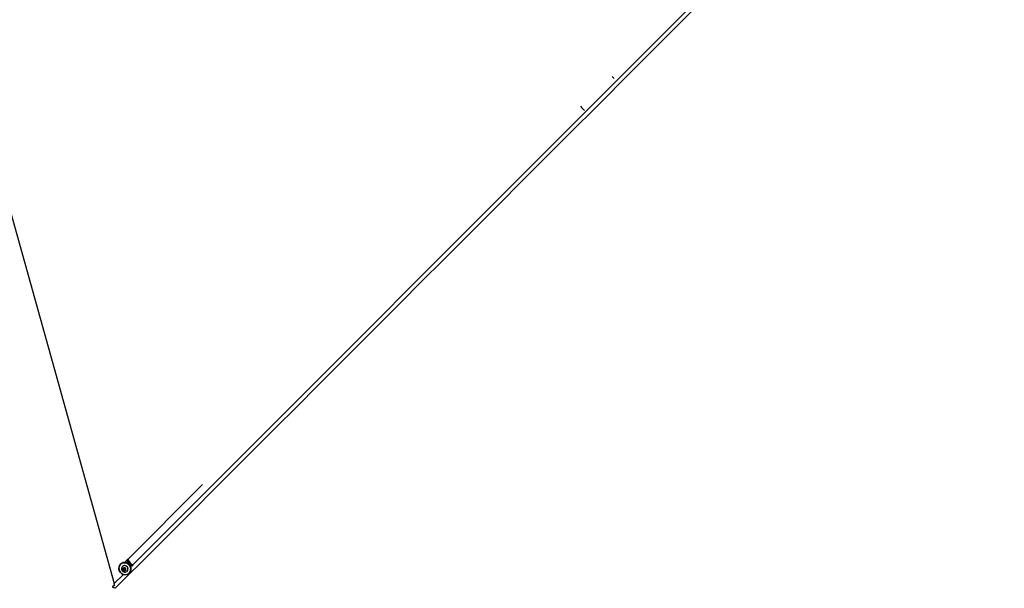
# Model space of a CAD drawing. Header units: millimetres. Extents: x 20 to 26560, y 40 to 17955.
# Tile 73 of 90: x 10773 to 13549, y 10255 to 11857. Entities that reach past the tile are written whole.
import ezdxf

# ---------------------------------------------------------------- set-up
doc = ezdxf.new("R2010")
doc.units = ezdxf.units.MM
doc.header["$LTSCALE"] = 2
doc.layers.add('COMPONENT_GEOMETRY', color=7, linetype='Continuous')
doc.styles.add('SLDTEXTSTYLE0', font='TXT', dxfattribs={"width": 0.75})
doc.dimstyles.new('SLDDIMSTYLE0', dxfattribs={"dimtxt": 150, "dimasz": 6.604, "dimexe": 0, "dimexo": 0.0625, "dimgap": 37.5, "dimtad": 0, "dimtih": 1, "dimtoh": 1, "dimdec": 1, "dimrnd": 1e-09, "dimzin": 12, "dimdsep": 46, "dimtxsty": 'SLDTEXTSTYLE0', "dimsah": 1, "dimcen": 0.09, "dimadec": 0, "dimazin": 3, "dimtfac": 1, "dimtdec": 1, "dimtofl": 0, "dimtmove": 0, "dimatfit": 3, "dimfxl": 1, "dimfrac": 2, "dimtolj": 1, "dimtzin": 12, "dimarcsym": 0})

# ---------------------------------------------------------------- blocks, each defined once
blk = doc.blocks.new('_D')
at = {"layer": 'COMPONENT_GEOMETRY', "color": 7}
for p, q in [((17865.6, 13084.2), (17865.6, 8497.9)), ((9988.3, 12387.7), (9988.3, 8497.9)), ((13516, 8720.3), (13470.3, 8720.3)), ((13470.3, 8720.3), (13470.3, 8482.2)), ((14337.9, 8720.3), (14383.6, 8720.3)), ((14383.6, 8720.3), (14383.6, 8482.2)), ((9988.3, 8504.2), (13399.6, 8504.2)), ((17865.6, 8504.2), (14454.3, 8504.2)), ((13470.3, 8482.2), (13516, 8482.2)), ((14383.6, 8482.2), (14337.9, 8482.2))]:
    blk.add_line(p, q, dxfattribs=at)
for points in [[(9988.3, 8504.2), (9994.9, 8503.2), (9994.9, 8505.3)], [(17865.6, 8504.2), (17859, 8505.3), (17859, 8503.2)]]:
    blk.add_solid(points, dxfattribs=at)
at = {"layer": 'COMPONENT_GEOMETRY', "color": 7, "char_height": 150, "attachment_point": 1, "style": 'SLDTEXTSTYLE0'}
for s, insert in [('12\'11.06"', (13516, 8675.5)), ('3938.6mm', (13434.7, 8451.1))]:
    blk.add_mtext(s, dxfattribs=dict(at, insert=insert))

msp = doc.modelspace()

# ---------------------------------------------------------------- linework, layer by layer
at = {"color": 7, "linetype": 'Continuous', "lineweight": 25}
for p, q in [((10270.62, 13018.97), (11039.21, 10268.84)), ((11074.97, 10333.72), (11075.08, 10333.86)), ((11075.08, 10333.86), (11077.07, 10335.85)), ((11057.81, 10323.76), (11057.02, 10322.97)), ((11062.41, 10317.04), (11062.22, 10316.85)), ((11064.47, 10308.54), (11065.57, 10311.64)), ((11065.24, 10309.31), (11064.47, 10308.54)), ((11066.67, 10305.87), (11064.47, 10308.54)), ((11065.24, 10309.31), (11065.79, 10310.86)), ((11066.34, 10307.98), (11065.24, 10309.31)), ((11065.57, 10311.64), (11068.86, 10312.06)), ((11065.79, 10310.86), (11066.09, 10311.7)), ((11067.44, 10306.64), (11066.34, 10307.98)), ((11067.44, 10306.64), (11066.67, 10305.87)), ((11069.96, 10306.29), (11066.67, 10305.87)), ((11069.09, 10306.85), (11067.44, 10306.64)), ((11068.86, 10312.06), (11071.06, 10309.38)), ((11070.21, 10306.99), (11069.09, 10306.85)), ((11071.06, 10309.38), (11069.96, 10306.29)), ((11075.65, 10303.42), (11075.84, 10303.61)), ((11082.79, 10323.98), (11085.04, 10326.24)), ((11081.77, 10298.22), (11082.56, 10299.01)), ((11034.76, 10259.44), (11034.59, 10259.03)), ((11040.69, 10265.36), (11034.76, 10259.44)), ((11040.4, 10264.84), (11039.21, 10268.84))]:
    msp.add_line(p, q, dxfattribs=at)
at = {"color": 8, "linetype": 'Continuous', "lineweight": 25}
for p, q in [((11077.61, 10336.39), (11288.65, 10547.43)), ((11082.79, 10323.98), (11081.71, 10322.91)), ((11039.21, 10268.84), (11065.15, 10294.79))]:
    msp.add_line(p, q, dxfattribs=at)
at = {"color": 8, "linetype": 'Continuous', "lineweight": 25, "flags": 128}
for points in [[(11091.7, 10321.34), (12564.4, 11793.96), (12764.13, 11993.67), (12963.87, 12193.37), (13163.62, 12393.06), (13363.38, 12592.73), (13433.34, 12662.61)], [(12449.41, 11691.2), (12446.56, 11694.22), (12443.67, 11697.62)], [(11070.05, 10327.86), (11074.97, 10333.72), (11074.97, 10333.72), (11074.97, 10333.72)]]:
    msp.add_lwpolyline(points, dxfattribs=at)
at = {"color": 7, "linetype": 'Continuous', "lineweight": 25, "flags": 128}
for points in [[(11082.56, 10299.01), (11084.64, 10301.59), (11086.13, 10304.58), (11086.96, 10307.85), (11087.11, 10311.26), (11086.57, 10314.68), (11085.35, 10317.96), (11083.52, 10320.97), (11081.13, 10323.59), (11078.3, 10325.71), (11075.14, 10327.24), (11071.78, 10328.12), (11068.35, 10328.32), (11064.99, 10327.83), (11061.85, 10326.66), (11059.04, 10324.87), (11057.81, 10323.76)], [(11081.77, 10298.22), (11079.18, 10296.14), (11076.19, 10294.65), (11072.92, 10293.81), (11069.51, 10293.66), (11066.1, 10294.21), (11062.82, 10295.42), (11059.81, 10297.26), (11057.19, 10299.64), (11055.07, 10302.47), (11053.53, 10305.63), (11052.65, 10309), (11052.45, 10312.43), (11052.95, 10315.78), (11054.11, 10318.93), (11055.91, 10321.73), (11058.25, 10324.07), (11061.06, 10325.87), (11064.2, 10327.04), (11067.55, 10327.53), (11070.99, 10327.33), (11074.35, 10326.45), (11077.51, 10324.92), (11080.34, 10322.8), (11082.73, 10320.18), (11084.56, 10317.17), (11085.78, 10313.88), (11086.32, 10310.47), (11086.17, 10307.06), (11085.34, 10303.79), (11083.85, 10300.8), (11081.77, 10298.22)], [(11081.38, 10298.4), (11083.42, 10300.93), (11084.87, 10303.85), (11085.69, 10307.04), (11085.83, 10310.37), (11085.3, 10313.71), (11084.12, 10316.92), (11082.32, 10319.86), (11079.99, 10322.42), (11077.23, 10324.49), (11074.14, 10325.99), (11070.85, 10326.85), (11067.5, 10327.05), (11064.22, 10326.56), (11061.15, 10325.42), (11058.41, 10323.67), (11056.12, 10321.38), (11054.36, 10318.64), (11053.22, 10315.57), (11052.74, 10312.29), (11052.93, 10308.94), (11053.8, 10305.65), (11055.29, 10302.56), (11057.37, 10299.79), (11059.93, 10297.46), (11062.87, 10295.67), (11066.07, 10294.48), (11069.41, 10293.95), (11072.75, 10294.1), (11075.94, 10294.91), (11078.86, 10296.37), (11081.38, 10298.4)], [(11061.98, 10304.57), (11063.87, 10302.8), (11066.13, 10301.57), (11068.6, 10300.98), (11071.09, 10301.06), (11073.42, 10301.82), (11075.43, 10303.2), (11076.95, 10305.09), (11077.87, 10307.35), (11078.14, 10309.82), (11077.72, 10312.32), (11076.65, 10314.65), (11075, 10316.65), (11072.91, 10318.16), (11070.52, 10319.08), (11068.02, 10319.34), (11065.58, 10318.91), (11063.39, 10317.83), (11061.62, 10316.18), (11060.38, 10314.09), (11059.78, 10311.7), (11059.86, 10309.19), (11060.61, 10306.75), (11061.98, 10304.57)], [(11064.29, 10306.18), (11065.71, 10304.99), (11067.44, 10304.4), (11069.22, 10304.51), (11070.78, 10305.3), (11071.88, 10306.64), (11072.36, 10308.34), (11072.13, 10310.13), (11071.24, 10311.75), (11069.82, 10312.94), (11068.09, 10313.52), (11066.31, 10313.42), (11064.75, 10312.63), (11063.65, 10311.29), (11063.17, 10309.59), (11063.4, 10307.8), (11064.29, 10306.18)], [(11034.59, 10259.03), (11037.38, 10261.82), (11040.4, 10264.84)]]:
    msp.add_lwpolyline(points, dxfattribs=at)
at = {"color": 8, "linetype": 'Continuous', "lineweight": 25}
for centre, radius, start, end in [((12420.5, 11661.76), 81.89, 216.23173, 227.35667), ((11077.75, 10335.24), 0.91, 89.35009, 137.76929), ((11123.3, 10364.24), 57.12, 224.81577, 234.60751)]:
    msp.add_arc(centre, radius, start, end, dxfattribs=at)
at = {"color": 7, "linetype": 'Continuous', "lineweight": 25}
for centre, radius, start, end in [((11120.48, 10362.24), 53.71, 212.07256, 225.42452), ((11082.26, 10339.5), 5.6, 192.49261, 213.7837), ((11126.05, 10367.15), 57.38, 212.41507, 234.63401), ((11068.78, 10309.98), 9.51, 317.94121, 132.05879), ((11068.62, 10309.91), 2.99, 161.42653, 220.20824), ((11068.3, 10309.97), 2.67, 138.78587, 160.5584), ((11068.74, 10309.92), 3.08, 218.92669, 276.47856), ((11068.75, 10309.54), 2.71, 277.08265, 305.69253)]:
    msp.add_arc(centre, radius, start, end, dxfattribs=at)
for centre, major_axis, ratio, start_param, end_param in [((11080.75, 10334.68), (4.31, -4.17), 0.3494655, 3.6055268, 4.0982841), ((11090.41, 10331.61), (15.66, -15.1), 0.3494511, 4.097813, 4.7060585)]:
    msp.add_ellipse(centre, major_axis=major_axis, ratio=ratio, start_param=start_param, end_param=end_param, dxfattribs=at)
at = {"color": 8, "linetype": 'Continuous', "lineweight": 25}
msp.add_ellipse((11090.41, 10331.61), major_axis=(-15.1, 15.66), ratio=0.3494511, start_param=1.5771268, end_param=2.0386428, dxfattribs=at)
msp.add_open_spline([(13440.53, 12653.97), (13420.59, 12634), (13270.9, 12484), (12991, 12204.29), (12601.33, 11814.49), (12211.58, 11424.75), (11821.85, 11035), (11432.11, 10645.25), (11172.28, 10385.42), (11042.37, 10255.5)], degree=3, knots=[0, 0, 0, 0, 0.0249658, 0.1874713, 0.349977, 0.5124828, 0.6749885, 0.8374943, 1, 1, 1, 1], dxfattribs=at)
at = {"color": 7, "linetype": 'Continuous', "lineweight": 25}
for points, knots in [([(11074.21, 10335.7), (11074.21, 10335.66), (11074.24, 10335.46), (11074.41, 10335.04), (11074.69, 10334.48), (11074.93, 10334.09), (11075.07, 10333.88), (11075.08, 10333.86)], [0, 0, 0, 0, 0.07569006, 0.42019098, 0.69389535, 0.972806, 1, 1, 1, 1]), ([(11085.04, 10326.24), (11085.08, 10326.28), (11085.18, 10326.38), (11085.32, 10326.52), (11085.45, 10326.65), (11085.54, 10326.74), (11085.57, 10326.77), (11085.58, 10326.78)], [0, 0, 0, 0, 0.2147331, 0.4294667, 0.6441866, 0.8588769, 1, 1, 1, 1]), ([(11042.37, 10255.5), (11041.08, 10256.05), (11038.44, 10257.17), (11035.89, 10258.4), (11034.59, 10259.03)], [0, 0, 0, 0, 0.4896834, 1, 1, 1, 1])]:
    msp.add_open_spline(points, degree=3, knots=knots, dxfattribs=at)

# ---------------------------------------------------------------- dimensions: what is measured, and where the dimension line sits
at = {"layer": 'COMPONENT_GEOMETRY', "color": 7}
dim = msp.add_linear_dim(base=(9988.31, 8504.24), p1=(17865.6, 13086.75), p2=(9988.31, 12390.21), dimstyle='SLDDIMSTYLE0', dxfattribs=at)
dim.commit()
dim.dimension.update_dxf_attribs({"geometry": '_D', "text_midpoint": (13926.95, 8504.24), "dimtype": 160})

doc.saveas('drawing.dxf')
